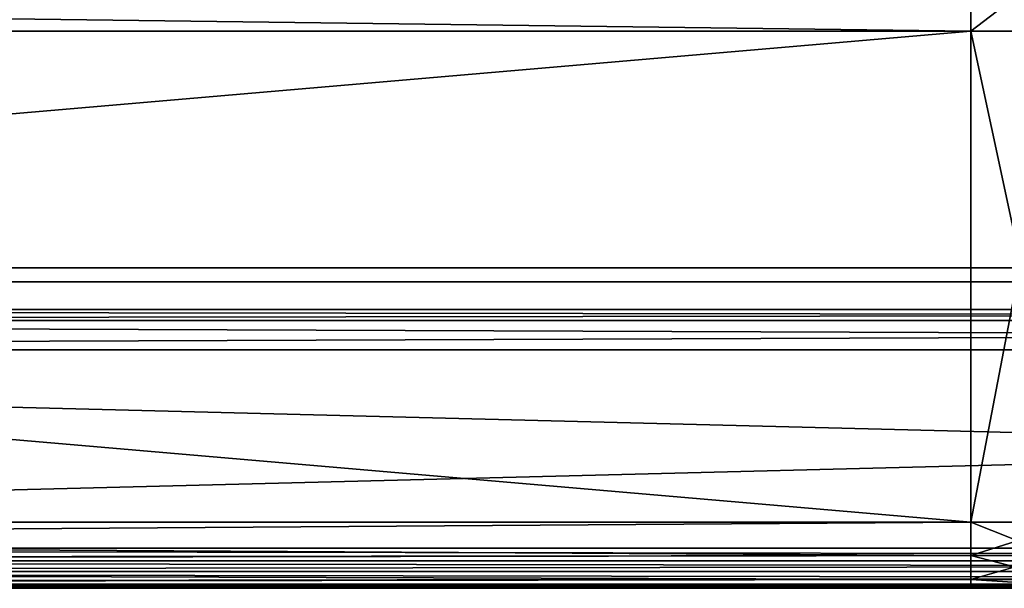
# Model space of a CAD drawing. Header units: millimetres. Extents: x -96 to 96, y -34 to 18.
# Tile 89 of 192: x -11.7 to -4.63, y -32 to -27.92. Entities that reach past the tile are written whole.
import ezdxf

# ---------------------------------------------------------------- set-up
doc = ezdxf.new("R2010")
doc.units = ezdxf.units.MM
doc.header["$LTSCALE"] = 65.185185
for name, color, linetype in [('102', 7, 'CONTINUOUS'), ('104', 7, 'CONTINUOUS'), ('105', 7, 'CONTINUOUS'), ('132', 7, 'CONTINUOUS'), ('133', 7, 'CONTINUOUS'), ('146', 7, 'CONTINUOUS'), ('148', 7, 'CONTINUOUS'), ('149', 7, 'CONTINUOUS'), ('178', 7, 'CONTINUOUS'), ('179', 7, 'CONTINUOUS'), ('183', 7, 'CONTINUOUS'), ('196', 7, 'CONTINUOUS'), ('212', 7, 'CONTINUOUS'), ('228', 7, 'CONTINUOUS'), ('244', 7, 'CONTINUOUS'), ('260', 7, 'CONTINUOUS'), ('273', 7, 'CONTINUOUS'), ('289', 7, 'CONTINUOUS'), ('563', 7, 'CONTINUOUS'), ('86', 7, 'CONTINUOUS'), ('87', 7, 'CONTINUOUS'), ('89', 7, 'CONTINUOUS')]:
    doc.layers.add(name, color=color, linetype=linetype)

msp = doc.modelspace()

# ---------------------------------------------------------------- linework, layer by layer
at = {"layer": '102', "color": 7, "linetype": 'Continuous'}
for points in [[(-45.75, -31.5262, -23.2618), (-45.75, -28, -23.4466), (-4.873, -28, -23.4466), (-45.75, -31.5262, -23.2618)], [(-4.873, -31.5262, -23.2618), (-45.75, -31.5262, -23.2618), (-4.873, -28, -23.4466), (-4.873, -31.5262, -23.2618)]]:
    msp.add_3dface(points, dxfattribs=at)
at = {"layer": '104', "color": 7, "linetype": 'Continuous'}
for points in [[(-4.873, -28, -23.4466), (-4.1866, -27.4738, -23.5819), (-4.199, -28, -23.6065), (-4.873, -28, -23.4466)], [(-4.1866, -27.4738, -23.5819), (-4.873, -28, -23.4466), (-4.873, -27.4738, -23.419), (-4.1866, -27.4738, -23.5819)]]:
    msp.add_3dface(points, dxfattribs=at)
at = {"layer": '105', "color": 7, "linetype": 'Continuous'}
for points in [[(-4.873, -31.5262, -23.2618), (-4.873, -28, -23.4466), (-4.199, -28, -23.6065), (-4.873, -31.5262, -23.2618)], [(-4.873, -31.5262, -23.2618), (-4.199, -28, -23.6065), (-4.1159, -31.5262, -23.4414), (-4.873, -31.5262, -23.2618)]]:
    msp.add_3dface(points, dxfattribs=at)
at = {"layer": '132', "color": 7, "linetype": 'Continuous'}
for points in [[(-4.1866, -27.4738, 23.5819), (-4.873, -27.4738, 23.419), (-4.199, -28, 23.6065), (-4.1866, -27.4738, 23.5819)], [(-4.199, -28, 23.6065), (-4.873, -27.4738, 23.419), (-4.873, -28, 23.4466), (-4.199, -28, 23.6065)]]:
    msp.add_3dface(points, dxfattribs=at)
at = {"layer": '133', "color": 7, "linetype": 'Continuous'}
for points in [[(-4.1159, -31.5262, 23.4414), (-4.873, -28, 23.4466), (-4.873, -31.5262, 23.2618), (-4.1159, -31.5262, 23.4414)], [(-4.199, -28, 23.6065), (-4.873, -28, 23.4466), (-4.1159, -31.5262, 23.4414), (-4.199, -28, 23.6065)]]:
    msp.add_3dface(points, dxfattribs=at)
at = {"layer": '146', "color": 7, "linetype": 'Continuous'}
for points in [[(-4.873, -31.5262, 23.2618), (-4.873, -28, 23.4466), (-45.75, -28, 23.4466), (-4.873, -31.5262, 23.2618)], [(-4.873, -31.5262, 23.2618), (-45.75, -28, 23.4466), (-45.75, -31.5262, 23.2618), (-4.873, -31.5262, 23.2618)]]:
    msp.add_3dface(points, dxfattribs=at)
at = {"layer": '148', "color": 7, "linetype": 'Continuous'}
for points in [[(-4.873, -28, 23.4466), (-4.873, -27.4738, 23.419), (-45.75, -27.4738, 23.419), (-4.873, -28, 23.4466)], [(-45.75, -28, 23.4466), (-4.873, -28, 23.4466), (-45.75, -27.4738, 23.419), (-45.75, -28, 23.4466)]]:
    msp.add_3dface(points, dxfattribs=at)
at = {"layer": '149', "color": 7, "linetype": 'Continuous'}
for points in [[(-4.873, -27.4738, -23.419), (-45.75, -28, -23.4466), (-45.75, -27.4738, -23.419), (-4.873, -27.4738, -23.419)], [(-4.873, -28, -23.4466), (-45.75, -28, -23.4466), (-4.873, -27.4738, -23.419), (-4.873, -28, -23.4466)]]:
    msp.add_3dface(points, dxfattribs=at)
at = {"layer": '178', "color": 7, "linetype": 'Continuous'}
for points in [[(-45.75, -31.5262, -23.2618), (-4.873, -31.5262, -23.2618), (-4.873, -31.7647, -23.1866), (-45.75, -31.5262, -23.2618)], [(-45.75, -31.8106, -23.1543), (-45.75, -31.5262, -23.2618), (-4.873, -31.7647, -23.1866), (-45.75, -31.8106, -23.1543)], [(-4.873, -31.9373, -23.0049), (-45.75, -31.8106, -23.1543), (-4.873, -31.7647, -23.1866), (-4.873, -31.9373, -23.0049)], [(-45.75, -31.9802, -22.9019), (-45.75, -31.8106, -23.1543), (-4.873, -31.9373, -23.0049), (-45.75, -31.9802, -22.9019)], [(-4.873, -32, -22.7624), (-45.75, -31.9802, -22.9019), (-4.873, -31.9373, -23.0049), (-4.873, -32, -22.7624)], [(-4.873, -32, -22.7624), (-45.25, -32, -22.7624), (-45.75, -31.9802, -22.9019), (-4.873, -32, -22.7624)]]:
    msp.add_3dface(points, dxfattribs=at)
at = {"layer": '179', "color": 7, "linetype": 'Continuous'}
for points in [[(-4.873, -31.5262, -23.2618), (-4.1159, -31.5262, -23.4414), (-4.873, -31.7647, -23.1866), (-4.873, -31.5262, -23.2618)], [(-4.873, -31.7647, -23.1866), (-4.1159, -31.5262, -23.4414), (-4.2703, -31.7648, -23.293), (-4.873, -31.7647, -23.1866)], [(-4.873, -31.9373, -23.0049), (-4.873, -31.7647, -23.1866), (-4.2703, -31.7648, -23.293), (-4.873, -31.9373, -23.0049)], [(-4.208, -31.9373, -23.1222), (-4.873, -31.9373, -23.0049), (-4.2703, -31.7648, -23.293), (-4.208, -31.9373, -23.1222)], [(-3.8916, -32, -22.9953), (-4.873, -32, -22.7624), (-4.208, -31.9373, -23.1222), (-3.8916, -32, -22.9953)], [(-4.873, -32, -22.7624), (-4.873, -31.9373, -23.0049), (-4.208, -31.9373, -23.1222), (-4.873, -32, -22.7624)]]:
    msp.add_3dface(points, dxfattribs=at)
at = {"layer": '183', "color": 7, "linetype": 'Continuous'}
for points in [[(-4.873, -31.5262, 23.2618), (-45.75, -31.5262, 23.2618), (-45.75, -31.8106, 23.1543), (-4.873, -31.5262, 23.2618)], [(-4.873, -31.5262, 23.2618), (-45.75, -31.8106, 23.1543), (-4.873, -31.7647, 23.1866), (-4.873, -31.5262, 23.2618)], [(-4.873, -31.7647, 23.1866), (-45.75, -31.8106, 23.1543), (-4.873, -31.9373, 23.0049), (-4.873, -31.7647, 23.1866)], [(-45.75, -31.8106, 23.1543), (-45.75, -31.9802, 22.9019), (-4.873, -31.9373, 23.0049), (-45.75, -31.8106, 23.1543)], [(-45.75, -31.9802, 22.9019), (-45.25, -32, 22.7624), (-4.873, -31.9373, 23.0049), (-45.75, -31.9802, 22.9019)], [(-45.25, -32, 22.7624), (-4.873, -32, 22.7624), (-4.873, -31.9373, 23.0049), (-45.25, -32, 22.7624)]]:
    msp.add_3dface(points, dxfattribs=at)
at = {"layer": '196', "color": 7, "linetype": 'Continuous'}
for points in [[(-4.873, -31.5262, 23.2618), (-4.873, -31.7647, 23.1866), (-4.2703, -31.7647, 23.293), (-4.873, -31.5262, 23.2618)], [(-4.1159, -31.5262, 23.4414), (-4.873, -31.5262, 23.2618), (-4.2703, -31.7647, 23.293), (-4.1159, -31.5262, 23.4414)], [(-4.873, -31.7647, 23.1866), (-4.873, -31.9373, 23.0049), (-4.208, -31.9373, 23.1223), (-4.873, -31.7647, 23.1866)], [(-4.873, -31.7647, 23.1866), (-4.208, -31.9373, 23.1223), (-4.2703, -31.7647, 23.293), (-4.873, -31.7647, 23.1866)], [(-4.873, -31.9373, 23.0049), (-3.8916, -32, 22.9953), (-4.208, -31.9373, 23.1223), (-4.873, -31.9373, 23.0049)], [(-4.873, -32, 22.7624), (-3.8916, -32, 22.9953), (-4.873, -31.9373, 23.0049), (-4.873, -32, 22.7624)]]:
    msp.add_3dface(points, dxfattribs=at)
at = {"layer": '212', "color": 7, "linetype": 'Continuous'}
for points in [[(-28.0805, -30.2887, 19.5437), (28.0805, -30.2887, 19.5437), (-28.3313, -31.7113, 20.2071), (-28.0805, -30.2887, 19.5437)], [(28.0805, -30.2887, 19.5437), (28.3313, -31.7113, 20.2071), (-28.3313, -31.7113, 20.2071), (28.0805, -30.2887, 19.5437)]]:
    msp.add_3dface(points, dxfattribs=at)
at = {"layer": '228', "color": 7, "linetype": 'Continuous'}
for points in [[(-28.3313, -31.7113, -20.2071), (28.3313, -31.7113, -20.2071), (-28.0805, -30.2887, -19.5437), (-28.3313, -31.7113, -20.2071)], [(28.3313, -31.7113, -20.2071), (28.0805, -30.2887, -19.5437), (-28.0805, -30.2887, -19.5437), (28.3313, -31.7113, -20.2071)]]:
    msp.add_3dface(points, dxfattribs=at)
at = {"layer": '244', "color": 7, "linetype": 'Continuous'}
for points in [[(-28.3313, -31.7113, 20.2071), (28.3635, -31.8026, 20.2622), (-28.3635, -31.8026, 20.2622), (-28.3313, -31.7113, 20.2071)], [(-28.3313, -31.7113, 20.2071), (28.3313, -31.7113, 20.2071), (28.3635, -31.8026, 20.2622), (-28.3313, -31.7113, 20.2071)], [(-28.3635, -31.8026, 20.2622), (28.3909, -31.8802, 20.3356), (-28.3909, -31.8802, 20.3356), (-28.3635, -31.8026, 20.2622)], [(28.3635, -31.8026, 20.2622), (28.3909, -31.8802, 20.3356), (-28.3635, -31.8026, 20.2622), (28.3635, -31.8026, 20.2622)], [(-28.3909, -31.8802, 20.3356), (28.4336, -31.9692, 20.4875), (-28.4336, -31.9692, 20.4875), (-28.3909, -31.8802, 20.3356)], [(28.3909, -31.8802, 20.3356), (28.4336, -31.9692, 20.4875), (-28.3909, -31.8802, 20.3356), (28.3909, -31.8802, 20.3356)], [(-28.435, -31.9715, 20.4938), (28.4539, -32, 20.6569), (-28.4539, -32, 20.6569), (-28.435, -31.9715, 20.4938)], [(-28.4539, -32, 20.6586), (-28.4539, -32, 20.6569), (28.4539, -32, 20.6586), (-28.4539, -32, 20.6586)], [(-28.4539, -32, 20.6569), (28.4539, -32, 20.6569), (28.4539, -32, 20.6586), (-28.4539, -32, 20.6569)], [(28.4539, -32, 20.6603), (-28.4539, -32, 20.6603), (-28.4539, -32, 20.6586), (28.4539, -32, 20.6603)], [(28.4539, -32, 20.6603), (-28.4539, -32, 20.6586), (28.4539, -32, 20.6586), (28.4539, -32, 20.6603)], [(-28.4336, -31.9692, 20.4875), (28.435, -31.9715, 20.4938), (-28.435, -31.9715, 20.4938), (-28.4336, -31.9692, 20.4875)], [(28.435, -31.9715, 20.4938), (28.4539, -32, 20.6569), (-28.435, -31.9715, 20.4938), (28.435, -31.9715, 20.4938)], [(28.4336, -31.9692, 20.4875), (28.435, -31.9715, 20.4938), (-28.4336, -31.9692, 20.4875), (28.4336, -31.9692, 20.4875)]]:
    msp.add_3dface(points, dxfattribs=at)
at = {"layer": '260', "color": 7, "linetype": 'Continuous'}
for points in [[(28.3635, -31.8026, -20.2622), (28.3313, -31.7113, -20.2071), (-28.3635, -31.8026, -20.2622), (28.3635, -31.8026, -20.2622)], [(28.3313, -31.7113, -20.2071), (-28.3313, -31.7113, -20.2071), (-28.3635, -31.8026, -20.2622), (28.3313, -31.7113, -20.2071)], [(-28.3909, -31.8802, -20.3356), (28.3635, -31.8026, -20.2622), (-28.3635, -31.8026, -20.2622), (-28.3909, -31.8802, -20.3356)], [(28.3909, -31.8802, -20.3356), (28.3635, -31.8026, -20.2622), (-28.3909, -31.8802, -20.3356), (28.3909, -31.8802, -20.3356)], [(28.4336, -31.9692, -20.4875), (28.3909, -31.8802, -20.3356), (-28.4336, -31.9692, -20.4875), (28.4336, -31.9692, -20.4875)], [(-28.4336, -31.9692, -20.4875), (28.3909, -31.8802, -20.3356), (-28.3909, -31.8802, -20.3356), (-28.4336, -31.9692, -20.4875)], [(28.4539, -32, -20.6569), (28.435, -31.9715, -20.4938), (-28.4539, -32, -20.6569), (28.4539, -32, -20.6569)], [(-28.4539, -32, -20.6569), (28.435, -31.9715, -20.4938), (-28.435, -31.9715, -20.4938), (-28.4539, -32, -20.6569)], [(-28.4539, -32, -20.6603), (28.4539, -32, -20.6603), (28.4539, -32, -20.6586), (-28.4539, -32, -20.6603)], [(-28.4539, -32, -20.6586), (28.4539, -32, -20.6569), (-28.4539, -32, -20.6569), (-28.4539, -32, -20.6586)], [(28.4539, -32, -20.6586), (28.4539, -32, -20.6569), (-28.4539, -32, -20.6586), (28.4539, -32, -20.6586)], [(-28.4539, -32, -20.6603), (28.4539, -32, -20.6586), (-28.4539, -32, -20.6586), (-28.4539, -32, -20.6603)], [(28.435, -31.9715, -20.4938), (28.4336, -31.9692, -20.4875), (-28.435, -31.9715, -20.4938), (28.435, -31.9715, -20.4938)], [(-28.435, -31.9715, -20.4938), (28.4336, -31.9692, -20.4875), (-28.4336, -31.9692, -20.4875), (-28.435, -31.9715, -20.4938)]]:
    msp.add_3dface(points, dxfattribs=at)
at = {"layer": '273', "color": 7, "linetype": 'Continuous'}
for points in [[(-28.0805, -30, 19.0906), (28.0805, -30, 19.0906), (28.0805, -30.0783, 19.3592), (-28.0805, -30, 19.0906)], [(-28.0805, -30, 19.0906), (28.0805, -30.0783, 19.3592), (-28.0805, -30.0783, 19.3592), (-28.0805, -30, 19.0906)], [(28.0805, -30.0783, 19.3592), (28.0805, -30.2887, 19.5437), (-28.0805, -30.0783, 19.3592), (28.0805, -30.0783, 19.3592)], [(28.0805, -30.2887, 19.5437), (-28.0805, -30.2887, 19.5437), (-28.0805, -30.0783, 19.3592), (28.0805, -30.2887, 19.5437)]]:
    msp.add_3dface(points, dxfattribs=at)
at = {"layer": '289', "color": 7, "linetype": 'Continuous'}
for points in [[(28.0805, -30, -19.0906), (-28.0805, -30, -19.0906), (-28.0805, -30.0783, -19.3592), (28.0805, -30, -19.0906)], [(28.0805, -30.0783, -19.3592), (28.0805, -30, -19.0906), (-28.0805, -30.0783, -19.3592), (28.0805, -30.0783, -19.3592)], [(-28.0805, -30.2887, -19.5437), (28.0805, -30.2887, -19.5437), (28.0805, -30.0783, -19.3592), (-28.0805, -30.2887, -19.5437)], [(-28.0805, -30.2887, -19.5437), (28.0805, -30.0783, -19.3592), (-28.0805, -30.0783, -19.3592), (-28.0805, -30.2887, -19.5437)]]:
    msp.add_3dface(points, dxfattribs=at)
at = {"layer": '563', "color": 3, "linetype": 'Continuous'}
for points in [[(5.0961, -29.8, 12.0943), (-21, -29.8, 13), (4.9279, -29.8, 11.9859), (5.0961, -29.8, 12.0943)], [(6.7609, -29.8, 12.0407), (-21, -29.8, 13), (5.0961, -29.8, 12.0943), (6.7609, -29.8, 12.0407)], [(8.3318, -29.8, 12.0943), (-21, -29.8, 13), (6.7609, -29.8, 12.0407), (8.3318, -29.8, 12.0943)], [(-11.5885, -29.8, 10.75), (-21, -29.8, 13), (-11.8802, -29.8, 10.75), (-11.5885, -29.8, 10.75)], [(-21, -29.8, 13), (-6.4115, -29.8, 10.75), (4.9279, -29.8, 11.9859), (-21, -29.8, 13)], [(-6.8854, -29.8, 10.7128), (-21, -29.8, 13), (-7.0312, -29.8, 10.6383), (-6.8854, -29.8, 10.7128)], [(-21, -29.8, 13), (-6.7031, -29.8, 10.75), (-6.4115, -29.8, 10.75), (-21, -29.8, 13)], [(-6.7031, -29.8, 10.75), (-21, -29.8, 13), (-6.8854, -29.8, 10.7128), (-6.7031, -29.8, 10.75)], [(-21, -29.8, 13), (-8.1615, -29.8, 10.75), (-7.0312, -29.8, 10.6383), (-21, -29.8, 13)], [(-8.1615, -29.8, 10.75), (-21, -29.8, 13), (-9.0365, -29.8, 10.75), (-8.1615, -29.8, 10.75)], [(-21, -29.8, 13), (-9.8385, -29.8, 10.75), (-9.0365, -29.8, 10.75), (-21, -29.8, 13)], [(-9.8385, -29.8, 10.75), (-21, -29.8, 13), (-10.7135, -29.8, 10.75), (-9.8385, -29.8, 10.75)], [(-21, -29.8, 13), (-11.5885, -29.8, 10.75), (-10.7135, -29.8, 10.75), (-21, -29.8, 13)], [(-21, -29.8, -13), (21, -29.8, -13), (-19.5, -29.8, -11.9), (-21, -29.8, -13)], [(21, -29.8, 13), (-21, -29.8, 13), (8.3318, -29.8, 12.0943), (21, -29.8, 13)], [(-19.5, -29.8, -11.9), (21, -29.8, -13), (-13.5, -29.8, -11.9), (-19.5, -29.8, -11.9)], [(-13.5, -29.8, -5.9), (-10.0724, -29.8, -8.6451), (-11, -29.8, -5.9), (-13.5, -29.8, -5.9)], [(-10.0724, -29.8, -8.6451), (-13.5, -29.8, -5.9), (-8.5, -29.8, -11.9), (-10.0724, -29.8, -8.6451)], [(-13.5, -29.8, -5.9), (-13.5, -29.8, -11.9), (-8.5, -29.8, -11.9), (-13.5, -29.8, -5.9)], [(-13.5, -29.8, -11.9), (21, -29.8, -13), (-8.5, -29.8, -11.9), (-13.5, -29.8, -11.9)], [(-12.6875, -29.8, 5.5128), (-13.5, -29.8, -5.9), (-11, -29.8, -5.9), (-12.6875, -29.8, 5.5128)], [(-11.8125, -29.8, 4.3), (-12.6875, -29.8, 5.5128), (-11, -29.8, -5.9), (-11.8125, -29.8, 4.3)], [(-12.5, -29.8, 5.8319), (-11.4375, -29.8, 4.3), (-11.4375, -29.8, 7.3), (-12.5, -29.8, 5.8319)], [(-11.4375, -29.8, 7.3), (-12.099, -29.8, 9.4468), (-11.8125, -29.8, 7.3), (-11.4375, -29.8, 7.3)], [(-11.3698, -29.8, 9.4468), (-12.099, -29.8, 9.4468), (-11.4375, -29.8, 7.3), (-11.3698, -29.8, 9.4468)], [(-11.4062, -29.8, 9.5957), (-11.7344, -29.8, 10.6011), (-12.0625, -29.8, 9.5957), (-11.4062, -29.8, 9.5957)], [(-11.4375, -29.8, 4.3), (-11.8125, -29.8, 4.3), (-11, -29.8, -5.9), (-11.4375, -29.8, 4.3)], [(-10.7135, -29.8, 10.75), (-11.5885, -29.8, 10.75), (-10.7135, -29.8, 9), (-10.7135, -29.8, 10.75)], [(-11.5885, -29.8, 10.75), (-11.0052, -29.8, 9), (-10.7135, -29.8, 9), (-11.5885, -29.8, 10.75)], [(-11.4375, -29.8, 7.3), (-11.4375, -29.8, 4.3), (-11, -29.8, -5.9), (-11.4375, -29.8, 7.3)], [(-11.3698, -29.8, 9.4468), (-11.4375, -29.8, 7.3), (-11, -29.8, -5.9), (-11.3698, -29.8, 9.4468)], [(-11.224, -29.8, 9), (-11.3698, -29.8, 9.4468), (-11, -29.8, -5.9), (-11.224, -29.8, 9)], [(-11.1, -29.8, 1.4298), (-11.224, -29.8, 9), (-11, -29.8, -5.9), (-11.1, -29.8, 1.4298)], [(-11.1, -29.8, 1.7872), (-11.224, -29.8, 9), (-11.1, -29.8, 1.4298), (-11.1, -29.8, 1.7872)], [(-11.0052, -29.8, 9), (-11.224, -29.8, 9), (-11.1, -29.8, 1.7872), (-11.0052, -29.8, 9)], [(-10.8375, -29.8), (-11.1, -29.8, 1.4298), (-11, -29.8, -5.9), (-10.8375, -29.8)], [(-10.8375, -29.8, 1.7426), (-11.1, -29.8, 1.4298), (-10.8375, -29.8), (-10.8375, -29.8, 1.7426)], [(-10.8375, -29.8, 2.1), (-10.9375, -29.8, 4.3), (-11.1, -29.8, 1.7872), (-10.8375, -29.8, 2.1)], [(-10.9375, -29.8, 4.3), (-11.0052, -29.8, 9), (-11.1, -29.8, 1.7872), (-10.9375, -29.8, 4.3)], [(-10.9375, -29.8, 7.3), (-11.0052, -29.8, 9), (-10.9375, -29.8, 4.3), (-10.9375, -29.8, 7.3)], [(-10.7135, -29.8, 9), (-11.0052, -29.8, 9), (-10.9375, -29.8, 7.3), (-10.7135, -29.8, 9)], [(-6, -29.8, -5.9), (-9.2187, -29.8, -4.3), (-11, -29.8, -5.9), (-6, -29.8, -5.9)], [(-9.2187, -29.8, -4.3), (-10.8375, -29.8), (-11, -29.8, -5.9), (-9.2187, -29.8, -4.3)], [(-11, -29.8, -5.9), (-10.0724, -29.8, -8.6451), (-10.0724, -29.8, -8.1263), (-11, -29.8, -5.9)], [(-10.575, -29.8, 2.1), (-10.9375, -29.8, 4.3), (-10.8375, -29.8, 2.1), (-10.575, -29.8, 2.1)], [(-10.5625, -29.8, 4.3), (-10.9375, -29.8, 4.3), (-10.575, -29.8, 2.1), (-10.5625, -29.8, 4.3)], [(-9.875, -29.8, 5.8319), (-10.9375, -29.8, 7.3), (-10.9375, -29.8, 4.3), (-9.875, -29.8, 5.8319)], [(-10.5625, -29.8, 7.3), (-10.7135, -29.8, 9), (-10.9375, -29.8, 7.3), (-10.5625, -29.8, 7.3)], [(-10.575, -29.8), (-10.8375, -29.8), (-9.2187, -29.8, -4.3), (-10.575, -29.8)], [(-10.4948, -29.8, 9), (-10.7135, -29.8, 9), (-10.5625, -29.8, 7.3), (-10.4948, -29.8, 9)], [(-10.0724, -29.8, -7.6063), (-10.0724, -29.8, -6.8211), (-10.7, -29.8, -6.1), (-10.0724, -29.8, -7.6063)], [(-10.0724, -29.8, -6.8211), (-8.7044, -29.8, -6.8211), (-10.7, -29.8, -6.1), (-10.0724, -29.8, -6.8211)], [(-10.7, -29.8, -6.1), (-8.7044, -29.8, -6.8211), (-6.3, -29.8, -6.1), (-10.7, -29.8, -6.1)], [(-10.225, -29.8), (-10.575, -29.8), (-9.2187, -29.8, -4.3), (-10.225, -29.8)], [(-10.575, -29.8, 2.1), (-10.575, -29.8), (-10.225, -29.8), (-10.575, -29.8, 2.1)], [(-10.5625, -29.8, 4.3), (-10.575, -29.8, 2.1), (-10.225, -29.8), (-10.5625, -29.8, 4.3)], [(-9.6875, -29.8, 5.5128), (-10.5625, -29.8, 4.3), (-9.9625, -29.8, 1.4298), (-9.6875, -29.8, 5.5128)], [(-9.9625, -29.8, 1.4298), (-10.5625, -29.8, 4.3), (-10.225, -29.8, 1.4298), (-9.9625, -29.8, 1.4298)], [(-10.225, -29.8, 1.4298), (-10.5625, -29.8, 4.3), (-10.225, -29.8), (-10.225, -29.8, 1.4298)], [(-9.6875, -29.8, 6.0872), (-10.4948, -29.8, 9), (-10.5625, -29.8, 7.3), (-9.6875, -29.8, 6.0872)], [(-10.4948, -29.8, 9.7819), (-10.4948, -29.8, 9), (-9.6875, -29.8, 6.0872), (-10.4948, -29.8, 9.7819)], [(-9.875, -29.8, 9.7819), (-10.4948, -29.8, 9.7819), (-9.6875, -29.8, 6.0872), (-9.875, -29.8, 9.7819)], [(-10.4948, -29.8, 10.0053), (-9.8021, -29.8, 10.0053), (-10.4948, -29.8, 10.5638), (-10.4948, -29.8, 10.0053)], [(-10.4948, -29.8, 10.5638), (-9.8021, -29.8, 10.0053), (-9.8021, -29.8, 10.5638), (-10.4948, -29.8, 10.5638)], [(-9.9625, -29.8), (-10.225, -29.8), (-9.2187, -29.8, -4.3), (-9.9625, -29.8)], [(-9.6125, -29.8, 0.7149), (-10.225, -29.8, 1.4298), (-10.225, -29.8), (-9.6125, -29.8, 0.7149)], [(-9.8562, -29.8, -8.6451), (-10.0724, -29.8, -8.6451), (-8.5, -29.8, -11.9), (-9.8562, -29.8, -8.6451)], [(-9.4812, -29.8, 0.5809), (-9.9625, -29.8), (-9.2187, -29.8, -4.3), (-9.4812, -29.8, 0.5809)], [(-9.6875, -29.8, 5.5128), (-9.9625, -29.8, 1.4298), (-9.4812, -29.8, 0.8489), (-9.6875, -29.8, 5.5128)], [(-9.5833, -29.8, 9), (-9.875, -29.8, 9.7819), (-9.6875, -29.8, 6.0872), (-9.5833, -29.8, 9)], [(-9.8444, -29.8, -7.0539), (-8.8564, -29.8, -7.5584), (-8.7044, -29.8, -7.0539), (-9.8444, -29.8, -7.0539)], [(-9.8444, -29.8, -7.7913), (-9.8444, -29.8, -8.1535), (-8.5, -29.8, -11.38), (-9.8444, -29.8, -7.7913)], [(-8.8564, -29.8, -7.7913), (-9.8444, -29.8, -7.7913), (-8.5, -29.8, -11.38), (-8.8564, -29.8, -7.7913)], [(-9.8444, -29.8, -7.5584), (-8.8564, -29.8, -7.5584), (-9.8444, -29.8, -7.0539), (-9.8444, -29.8, -7.5584)], [(-9.8385, -29.8, 10.75), (-9.6562, -29.8, 10.7128), (-9.0365, -29.8, 10.75), (-9.8385, -29.8, 10.75)], [(-9.8021, -29.8, 10.5638), (-9.8021, -29.8, 10.0053), (-9.6927, -29.8, 10.0426), (-9.8021, -29.8, 10.5638)], [(-9.6927, -29.8, 10.5266), (-9.8021, -29.8, 10.5638), (-9.6927, -29.8, 10.0426), (-9.6927, -29.8, 10.5266)], [(-9.6198, -29.8, 10.4521), (-9.6927, -29.8, 10.5266), (-9.6198, -29.8, 10.117), (-9.6198, -29.8, 10.4521)], [(-9.6198, -29.8, 10.117), (-9.6927, -29.8, 10.5266), (-9.6927, -29.8, 10.0426), (-9.6198, -29.8, 10.117)], [(-9, -29.8, 1.4298), (-9.6875, -29.8, 5.5128), (-9.4812, -29.8, 0.8489), (-9, -29.8, 1.4298)], [(-8.8125, -29.8, 4.3), (-9.6875, -29.8, 5.5128), (-9, -29.8, 1.4298), (-8.8125, -29.8, 4.3)], [(-8.8125, -29.8, 7.3), (-9.5833, -29.8, 9), (-9.6875, -29.8, 6.0872), (-8.8125, -29.8, 7.3)], [(-9.6562, -29.8, 9.8564), (-9.3281, -29.8, 9), (-9.5104, -29.8, 9.9309), (-9.6562, -29.8, 9.8564)], [(-9.6562, -29.8, 10.7128), (-9.5104, -29.8, 10.6011), (-9.0365, -29.8, 10.75), (-9.6562, -29.8, 10.7128)], [(-9.5833, -29.8, 10.3404), (-9.6198, -29.8, 10.4521), (-9.5833, -29.8, 10.2287), (-9.5833, -29.8, 10.3404)], [(-9.5833, -29.8, 10.2287), (-9.6198, -29.8, 10.4521), (-9.6198, -29.8, 10.117), (-9.5833, -29.8, 10.2287)], [(-9.3281, -29.8, 9), (-9.5833, -29.8, 9), (-8.8125, -29.8, 7.3), (-9.3281, -29.8, 9)], [(-9.5104, -29.8, 10.6011), (-9.401, -29.8, 10.4521), (-9.0365, -29.8, 10.75), (-9.5104, -29.8, 10.6011)], [(-9.5104, -29.8, 9.9309), (-9.3281, -29.8, 9), (-9.401, -29.8, 10.0798), (-9.5104, -29.8, 9.9309)], [(-9.5, -29.8, 5.8319), (-8.4375, -29.8, 4.3), (-8.4375, -29.8, 7.3), (-9.5, -29.8, 5.8319)], [(-9.2187, -29.8, -2.2), (-9.4812, -29.8, 0.5809), (-9.2187, -29.8, -4.3), (-9.2187, -29.8, -2.2)], [(-9, -29.8), (-9.4812, -29.8, 0.5809), (-9.2187, -29.8, -2.2), (-9, -29.8)], [(-9.401, -29.8, 10.4521), (-9.3646, -29.8, 10.3404), (-9.0365, -29.8, 10.75), (-9.401, -29.8, 10.4521)], [(-9.401, -29.8, 10.0798), (-9.3281, -29.8, 9), (-9.3646, -29.8, 10.1915), (-9.401, -29.8, 10.0798)], [(-9.0365, -29.8, 10.75), (-9.3646, -29.8, 10.3404), (-9.0365, -29.8, 9), (-9.0365, -29.8, 10.75)], [(-9.3646, -29.8, 10.3404), (-9.3281, -29.8, 9), (-9.0365, -29.8, 9), (-9.3646, -29.8, 10.3404)], [(-9.3646, -29.8, 10.1915), (-9.3281, -29.8, 9), (-9.3646, -29.8, 10.3404), (-9.3646, -29.8, 10.1915)], [(-9.35, -29.8, 0.7149), (-8.7375, -29.8), (-8.7375, -29.8, 1.4298), (-9.35, -29.8, 0.7149)], [(-9.0365, -29.8, 9), (-9.3281, -29.8, 9), (-8.8125, -29.8, 7.3), (-9.0365, -29.8, 9)], [(-8.9562, -29.8, -4.3), (-9.2187, -29.8, -4.3), (-6, -29.8, -5.9), (-8.9562, -29.8, -4.3)], [(-8.9562, -29.8, -2.2), (-9, -29.8), (-9.2187, -29.8, -2.2), (-8.9562, -29.8, -2.2)], [(-8.1615, -29.8, 9), (-9.0365, -29.8, 9), (-8.4375, -29.8, 7.3), (-8.1615, -29.8, 9)], [(-8.4375, -29.8, 7.3), (-9.0365, -29.8, 9), (-8.8125, -29.8, 7.3), (-8.4375, -29.8, 7.3)], [(-8.7375, -29.8), (-9, -29.8), (-8.9562, -29.8, -2.2), (-8.7375, -29.8)], [(-8.7375, -29.8, 1.4298), (-8.8125, -29.8, 4.3), (-9, -29.8, 1.4298), (-8.7375, -29.8, 1.4298)], [(-8.6062, -29.8, -4.3), (-8.9562, -29.8, -4.3), (-6, -29.8, -5.9), (-8.6062, -29.8, -4.3)], [(-8.9562, -29.8, -2.2), (-8.9562, -29.8, -4.3), (-8.6062, -29.8, -4.3), (-8.9562, -29.8, -2.2)], [(-8.7375, -29.8), (-8.9562, -29.8, -2.2), (-8.6062, -29.8, -4.3), (-8.7375, -29.8)], [(-8.7044, -29.8, -7.0539), (-8.8564, -29.8, -7.5584), (-8.5, -29.8, -11.38), (-8.7044, -29.8, -7.0539)], [(-8.8564, -29.8, -7.5584), (-8.8564, -29.8, -7.7913), (-8.5, -29.8, -11.38), (-8.8564, -29.8, -7.5584)], [(-8.1615, -29.8, 10.5266), (-8.8177, -29.8, 10.5266), (-8.1615, -29.8, 9.2234), (-8.1615, -29.8, 10.5266)], [(-8.1615, -29.8, 9.2234), (-8.8177, -29.8, 10.5266), (-8.8177, -29.8, 9.2234), (-8.1615, -29.8, 9.2234)], [(-8.4375, -29.8, 4.3), (-8.8125, -29.8, 4.3), (-8.6062, -29.8, -2.2), (-8.4375, -29.8, 4.3)], [(-8.8125, -29.8, 4.3), (-8.7375, -29.8, 1.4298), (-8.6062, -29.8, -2.2), (-8.8125, -29.8, 4.3)], [(-8.6062, -29.8, -2.2), (-8.7375, -29.8, 1.4298), (-8.6062, -29.8, -4.3), (-8.6062, -29.8, -2.2)], [(-8.7375, -29.8, 1.4298), (-8.7375, -29.8), (-8.6062, -29.8, -4.3), (-8.7375, -29.8, 1.4298)], [(-6.3, -29.8, -6.1), (-8.7044, -29.8, -6.8211), (-8.5, -29.8, -11.38), (-6.3, -29.8, -6.1)], [(-8.7044, -29.8, -6.8211), (-8.7044, -29.8, -7.0539), (-8.5, -29.8, -11.38), (-8.7044, -29.8, -6.8211)], [(-7.5563, -29.8, -2.2), (-8.3875, -29.8), (-8.6062, -29.8, -2.2), (-7.5563, -29.8, -2.2)], [(-8.3438, -29.8, -4.3), (-8.6062, -29.8, -4.3), (-6, -29.8, -5.9), (-8.3438, -29.8, -4.3)], [(-8.3875, -29.8), (-8.4375, -29.8, 4.3), (-8.6062, -29.8, -2.2), (-8.3875, -29.8)], [(-8.5, -29.8, -11.9), (21, -29.8, -13), (-6, -29.8, -5.9), (-8.5, -29.8, -11.9)], [(-8.4375, -29.8, 7.3), (-8.4375, -29.8, 4.3), (-8.3875, -29.8), (-8.4375, -29.8, 7.3)], [(-8.3875, -29.8, 2.1), (-8.4375, -29.8, 7.3), (-8.3875, -29.8), (-8.3875, -29.8, 2.1)], [(-8.1615, -29.8, 9), (-8.4375, -29.8, 7.3), (-8.3875, -29.8, 2.1), (-8.1615, -29.8, 9)], [(-8.125, -29.8), (-8.3875, -29.8), (-7.5563, -29.8, -2.2), (-8.125, -29.8)], [(-7.6437, -29.8, 1.0723), (-8.3875, -29.8, 2.1), (-8.3875, -29.8), (-7.6437, -29.8, 1.0723)], [(-8.125, -29.8, 2.1), (-8.1615, -29.8, 9), (-8.3875, -29.8, 2.1), (-8.125, -29.8, 2.1)], [(-7.5563, -29.8, -3.3617), (-8.3438, -29.8, -3.3617), (-6, -29.8, -5.9), (-7.5563, -29.8, -3.3617)], [(-8.3438, -29.8, -3.3617), (-8.3438, -29.8, -4.3), (-6, -29.8, -5.9), (-8.3438, -29.8, -3.3617)], [(-8.3438, -29.8, -2.4234), (-7.5125, -29.8, -3.0936), (-7.5125, -29.8, -2.4234), (-8.3438, -29.8, -2.4234)], [(-8.3438, -29.8, -3.0936), (-7.5125, -29.8, -3.0936), (-8.3438, -29.8, -2.4234), (-8.3438, -29.8, -3.0936)], [(-8.1615, -29.8, 10.75), (-7.9792, -29.8, 10.7128), (-7.0312, -29.8, 10.6383), (-8.1615, -29.8, 10.75)], [(-7.9792, -29.8, 9.0372), (-8.1615, -29.8, 9), (-8.125, -29.8, 2.1), (-7.9792, -29.8, 9.0372)], [(-8.0156, -29.8, 9.2606), (-8.1615, -29.8, 10.5266), (-8.1615, -29.8, 9.2234), (-8.0156, -29.8, 9.2606)], [(-8.0156, -29.8, 10.4894), (-8.1615, -29.8, 10.5266), (-8.0156, -29.8, 9.2606), (-8.0156, -29.8, 10.4894)], [(-7.5125, -29.8, 0.8489), (-8.125, -29.8), (-7.5563, -29.8, -2.2), (-7.5125, -29.8, 0.8489)], [(-7.5125, -29.8, 1.2511), (-7.9375, -29.8, 4.3), (-8.125, -29.8, 2.1), (-7.5125, -29.8, 1.2511)], [(-7.9375, -29.8, 4.3), (-7.9792, -29.8, 9.0372), (-8.125, -29.8, 2.1), (-7.9375, -29.8, 4.3)], [(-7.9062, -29.8, 9.3351), (-8.0156, -29.8, 10.4894), (-8.0156, -29.8, 9.2606), (-7.9062, -29.8, 9.3351)], [(-7.9062, -29.8, 10.4149), (-8.0156, -29.8, 10.4894), (-7.9062, -29.8, 9.3351), (-7.9062, -29.8, 10.4149)], [(-7.0312, -29.8, 10.6383), (-7.9792, -29.8, 10.7128), (-7.1771, -29.8, 10.4894), (-7.0312, -29.8, 10.6383)], [(-7.9792, -29.8, 10.7128), (-7.8333, -29.8, 10.6383), (-7.1771, -29.8, 10.4894), (-7.9792, -29.8, 10.7128)], [(-7.8333, -29.8, 9.1117), (-7.9792, -29.8, 9.0372), (-7.9375, -29.8, 7.3), (-7.8333, -29.8, 9.1117)], [(-7.9375, -29.8, 7.3), (-7.9792, -29.8, 9.0372), (-7.9375, -29.8, 4.3), (-7.9375, -29.8, 7.3)], [(-7.5625, -29.8, 4.3), (-7.9375, -29.8, 4.3), (-7.5125, -29.8, 1.2511), (-7.5625, -29.8, 4.3)], [(-6.875, -29.8, 5.8319), (-7.9375, -29.8, 7.3), (-7.9375, -29.8, 4.3), (-6.875, -29.8, 5.8319)], [(-7.5625, -29.8, 7.3), (-7.8333, -29.8, 9.1117), (-7.9375, -29.8, 7.3), (-7.5625, -29.8, 7.3)], [(-7.8333, -29.8, 9.4468), (-7.9062, -29.8, 10.4149), (-7.9062, -29.8, 9.3351), (-7.8333, -29.8, 9.4468)], [(-7.8333, -29.8, 10.3032), (-7.9062, -29.8, 10.4149), (-7.8333, -29.8, 9.4468), (-7.8333, -29.8, 10.3032)], [(-7.25, -29.8, 10.3404), (-7.8333, -29.8, 10.6383), (-7.2865, -29.8, 10.1543), (-7.25, -29.8, 10.3404)], [(-7.1771, -29.8, 10.4894), (-7.8333, -29.8, 10.6383), (-7.25, -29.8, 10.3404), (-7.1771, -29.8, 10.4894)], [(-7.8333, -29.8, 10.6383), (-7.6875, -29.8, 10.4894), (-7.2865, -29.8, 10.1543), (-7.8333, -29.8, 10.6383)], [(-7.6875, -29.8, 9.2606), (-7.8333, -29.8, 9.1117), (-7.5625, -29.8, 7.3), (-7.6875, -29.8, 9.2606)], [(-7.7969, -29.8, 9.5957), (-7.8333, -29.8, 10.3032), (-7.8333, -29.8, 9.4468), (-7.7969, -29.8, 9.5957)], [(-7.7969, -29.8, 10.1543), (-7.8333, -29.8, 10.3032), (-7.7969, -29.8, 9.5957), (-7.7969, -29.8, 10.1543)], [(-7.6875, -29.8, 10.4894), (-7.6146, -29.8, 10.3404), (-7.2865, -29.8, 10.1543), (-7.6875, -29.8, 10.4894)], [(-7.6146, -29.8, 9.4096), (-7.6875, -29.8, 9.2606), (-7.5625, -29.8, 7.3), (-7.6146, -29.8, 9.4096)], [(-7.6146, -29.8, 10.3404), (-7.5781, -29.8, 10.1543), (-7.2865, -29.8, 9.5957), (-7.6146, -29.8, 10.3404)], [(-7.2865, -29.8, 10.1543), (-7.6146, -29.8, 10.3404), (-7.2865, -29.8, 9.5957), (-7.2865, -29.8, 10.1543)], [(-7.5781, -29.8, 9.5957), (-7.6146, -29.8, 9.4096), (-7.5625, -29.8, 7.3), (-7.5781, -29.8, 9.5957)], [(-7.5781, -29.8, 10.1543), (-7.5781, -29.8, 9.5957), (-7.5625, -29.8, 7.3), (-7.5781, -29.8, 10.1543)], [(-7.2865, -29.8, 9.5957), (-7.5781, -29.8, 10.1543), (-7.5625, -29.8, 7.3), (-7.2865, -29.8, 9.5957)], [(-6.9, -29.8, 2.1), (-7.5625, -29.8, 4.3), (-7.5125, -29.8, 1.2511), (-6.9, -29.8, 2.1)], [(-6.6875, -29.8, 5.5128), (-7.5625, -29.8, 4.3), (-6.9, -29.8, 2.1), (-6.6875, -29.8, 5.5128)], [(-6.6875, -29.8, 6.0872), (-7.2865, -29.8, 9.5957), (-7.5625, -29.8, 7.3), (-6.6875, -29.8, 6.0872)], [(-7.3375, -29.8, -2.2447), (-7.5125, -29.8, 0.8489), (-7.5563, -29.8, -2.2), (-7.3375, -29.8, -2.2447)], [(-7.3375, -29.8, -3.317), (-7.5563, -29.8, -3.3617), (-6, -29.8, -5.9), (-7.3375, -29.8, -3.317)], [(-7.1625, -29.8, -2.3787), (-7.5125, -29.8, 0.8489), (-7.3375, -29.8, -2.2447), (-7.1625, -29.8, -2.3787)], [(-7.0312, -29.8, -2.5574), (-7.5125, -29.8, 0.8489), (-7.1625, -29.8, -2.3787), (-7.0312, -29.8, -2.5574)], [(-6.9875, -29.8, -2.6915), (-7.5125, -29.8, 0.8489), (-7.0312, -29.8, -2.5574), (-6.9875, -29.8, -2.6915)], [(-6.9, -29.8), (-7.5125, -29.8, 0.8489), (-6.9875, -29.8, -2.6915), (-6.9, -29.8)], [(-7.3812, -29.8, -2.4681), (-7.5125, -29.8, -2.4234), (-7.3812, -29.8, -3.0489), (-7.3812, -29.8, -2.4681)], [(-7.5125, -29.8, -2.4234), (-7.5125, -29.8, -3.0936), (-7.3812, -29.8, -3.0489), (-7.5125, -29.8, -2.4234)], [(-7.3812, -29.8, 1.0723), (-6.6375, -29.8), (-6.6375, -29.8, 2.1), (-7.3812, -29.8, 1.0723)], [(-7.2938, -29.8, -2.9596), (-7.3812, -29.8, -2.4681), (-7.3812, -29.8, -3.0489), (-7.2938, -29.8, -2.9596)], [(-7.2938, -29.8, -2.5574), (-7.3812, -29.8, -2.4681), (-7.2938, -29.8, -2.9596), (-7.2938, -29.8, -2.5574)], [(-7.1625, -29.8, -3.183), (-7.3375, -29.8, -3.317), (-6, -29.8, -5.9), (-7.1625, -29.8, -3.183)], [(-7.25, -29.8, -2.8255), (-7.2938, -29.8, -2.5574), (-7.2938, -29.8, -2.9596), (-7.25, -29.8, -2.8255)], [(-7.25, -29.8, -2.6915), (-7.2938, -29.8, -2.5574), (-7.25, -29.8, -2.8255), (-7.25, -29.8, -2.6915)], [(-7.25, -29.8, 9.4096), (-7.2865, -29.8, 9.5957), (-6.6875, -29.8, 6.0872), (-7.25, -29.8, 9.4096)], [(-7.1771, -29.8, 9.2606), (-7.25, -29.8, 9.4096), (-6.6875, -29.8, 6.0872), (-7.1771, -29.8, 9.2606)], [(-7.0312, -29.8, 9.1117), (-7.1771, -29.8, 9.2606), (-6.6875, -29.8, 6.0872), (-7.0312, -29.8, 9.1117)], [(-6.6375, -29.8, -4.3), (-7.1625, -29.8, -3.183), (-6, -29.8, -5.9), (-6.6375, -29.8, -4.3)], [(-7.0312, -29.8, -3.0043), (-7.1625, -29.8, -3.183), (-6.6375, -29.8, -4.3), (-7.0312, -29.8, -3.0043)], [(-7.0677, -29.8, 9.5957), (-7.0312, -29.8, 9.4468), (-7.0677, -29.8, 10.1543), (-7.0677, -29.8, 9.5957)], [(-7.0677, -29.8, 10.1543), (-7.0312, -29.8, 9.4468), (-7.0312, -29.8, 10.3032), (-7.0677, -29.8, 10.1543)], [(-6.9875, -29.8, -2.8702), (-7.0312, -29.8, -3.0043), (-6.6375, -29.8, -4.3), (-6.9875, -29.8, -2.8702)], [(-6.8854, -29.8, 9.0372), (-7.0312, -29.8, 9.1117), (-6.6875, -29.8, 6.0872), (-6.8854, -29.8, 9.0372)], [(-7.0312, -29.8, 9.4468), (-6.9583, -29.8, 9.3351), (-7.0312, -29.8, 10.3032), (-7.0312, -29.8, 9.4468)], [(-7.0312, -29.8, 10.3032), (-6.9583, -29.8, 9.3351), (-6.9583, -29.8, 10.4149), (-7.0312, -29.8, 10.3032)], [(-6.9, -29.8), (-6.9875, -29.8, -2.6915), (-6.6375, -29.8, -4.3), (-6.9, -29.8)], [(-6.9875, -29.8, -2.6915), (-6.9875, -29.8, -2.8702), (-6.6375, -29.8, -4.3), (-6.9875, -29.8, -2.6915)], [(-6.9583, -29.8, 9.3351), (-6.849, -29.8, 9.2606), (-6.9583, -29.8, 10.4149), (-6.9583, -29.8, 9.3351)], [(-6.9583, -29.8, 10.4149), (-6.849, -29.8, 9.2606), (-6.849, -29.8, 10.4894), (-6.9583, -29.8, 10.4149)], [(-6.6375, -29.8, 2.1), (-6.6875, -29.8, 5.5128), (-6.9, -29.8, 2.1), (-6.6375, -29.8, 2.1)], [(-6.6375, -29.8, -2.2), (-6.9, -29.8), (-6.6375, -29.8, -4.3), (-6.6375, -29.8, -2.2)], [(-6.6375, -29.8), (-6.9, -29.8), (-6.6375, -29.8, -2.2), (-6.6375, -29.8)], [(-6.7031, -29.8, 9), (-6.8854, -29.8, 9.0372), (-6.6875, -29.8, 6.0872), (-6.7031, -29.8, 9)], [(-6.849, -29.8, 9.2606), (-6.7031, -29.8, 9.2234), (-6.849, -29.8, 10.4894), (-6.849, -29.8, 9.2606)], [(-6.7031, -29.8, 9.2234), (-6.7031, -29.8, 10.5266), (-6.849, -29.8, 10.4894), (-6.7031, -29.8, 9.2234)], [(-6.4115, -29.8, 9), (-6.7031, -29.8, 9), (-6.6875, -29.8, 6.0872), (-6.4115, -29.8, 9)], [(-6.4115, -29.8, 10.5266), (-6.7031, -29.8, 10.5266), (-6.4115, -29.8, 9.2234), (-6.4115, -29.8, 10.5266)], [(-6.4115, -29.8, 9.2234), (-6.7031, -29.8, 10.5266), (-6.7031, -29.8, 9.2234), (-6.4115, -29.8, 9.2234)], [(-6.6875, -29.8, 5.5128), (-6.6375, -29.8, 2.1), (-6.375, -29.8, -2.2), (-6.6875, -29.8, 5.5128)], [(-5.8125, -29.8, 4.3), (-6.6875, -29.8, 5.5128), (-6.375, -29.8, -2.2), (-5.8125, -29.8, 4.3)], [(-5.8125, -29.8, 7.3), (-6.4115, -29.8, 9), (-6.6875, -29.8, 6.0872), (-5.8125, -29.8, 7.3)], [(-6.375, -29.8, -2.2), (-6.6375, -29.8), (-6.6375, -29.8, -2.2), (-6.375, -29.8, -2.2)], [(-6.6375, -29.8, 2.1), (-6.6375, -29.8), (-6.375, -29.8, -2.2), (-6.6375, -29.8, 2.1)], [(-6.375, -29.8, -4.3), (-6.6375, -29.8, -4.3), (-6, -29.8, -5.9), (-6.375, -29.8, -4.3)], [(-5.8938, -29.8, -3.2277), (-6.6375, -29.8, -2.2), (-6.6375, -29.8, -4.3), (-5.8938, -29.8, -3.2277)], [(-6.5, -29.8, 5.8319), (-5.4375, -29.8, 4.3), (-5.4375, -29.8, 7.3), (-6.5, -29.8, 5.8319)], [(-6.4115, -29.8, 10.75), (-6.2292, -29.8, 10.7128), (4.9279, -29.8, 11.9859), (-6.4115, -29.8, 10.75)], [(-6.2292, -29.8, 9.0372), (-6.4115, -29.8, 9), (-5.8125, -29.8, 7.3), (-6.2292, -29.8, 9.0372)], [(-6.2656, -29.8, 9.2606), (-6.4115, -29.8, 10.5266), (-6.4115, -29.8, 9.2234), (-6.2656, -29.8, 9.2606)], [(-6.2656, -29.8, 10.4894), (-6.4115, -29.8, 10.5266), (-6.2656, -29.8, 9.2606), (-6.2656, -29.8, 10.4894)], [(-5.7625, -29.8, -3.4511), (-6.375, -29.8, -4.3), (-6, -29.8, -5.9), (-5.7625, -29.8, -3.4511)], [(-5.7625, -29.8, -3.0489), (-5.8125, -29.8, 4.3), (-6.375, -29.8, -2.2), (-5.7625, -29.8, -3.0489)], [(-6.1562, -29.8, 9.3351), (-6.2656, -29.8, 10.4894), (-6.2656, -29.8, 9.2606), (-6.1562, -29.8, 9.3351)], [(-6.1562, -29.8, 10.4149), (-6.2656, -29.8, 10.4894), (-6.1562, -29.8, 9.3351), (-6.1562, -29.8, 10.4149)], [(4.9279, -29.8, 11.9859), (-6.2292, -29.8, 10.7128), (4.4178, -29.8, 6.0212), (4.9279, -29.8, 11.9859)], [(-6.2292, -29.8, 10.7128), (-6.0833, -29.8, 10.6383), (4.4178, -29.8, 6.0212), (-6.2292, -29.8, 10.7128)], [(-6.0833, -29.8, 9.1117), (-6.2292, -29.8, 9.0372), (-5.8125, -29.8, 7.3), (-6.0833, -29.8, 9.1117)], [(-6.0833, -29.8, 9.4468), (-6.1562, -29.8, 10.4149), (-6.1562, -29.8, 9.3351), (-6.0833, -29.8, 9.4468)], [(-6.0833, -29.8, 10.3032), (-6.1562, -29.8, 10.4149), (-6.0833, -29.8, 9.4468), (-6.0833, -29.8, 10.3032)], [(-6.0833, -29.8, 10.6383), (4.0375, -29.8, 2.1), (4.4178, -29.8, 6.0212), (-6.0833, -29.8, 10.6383)], [(-6.0833, -29.8, 10.6383), (-2.4375, -29.8, 7.3), (4.0375, -29.8, 2.1), (-6.0833, -29.8, 10.6383)], [(-6.0833, -29.8, 10.6383), (-5.9375, -29.8, 10.4894), (-2.4375, -29.8, 7.3), (-6.0833, -29.8, 10.6383)], [(-5.9375, -29.8, 9.2606), (-6.0833, -29.8, 9.1117), (-5.8125, -29.8, 7.3), (-5.9375, -29.8, 9.2606)], [(-6.0469, -29.8, 9.5957), (-6.0833, -29.8, 10.3032), (-6.0833, -29.8, 9.4468), (-6.0469, -29.8, 9.5957)], [(-6.0469, -29.8, 10.1543), (-6.0833, -29.8, 10.3032), (-6.0469, -29.8, 9.5957), (-6.0469, -29.8, 10.1543)], [(-5.15, -29.8, -4.3), (-5.7625, -29.8, -3.4511), (-6, -29.8, -5.9), (-5.15, -29.8, -4.3)], [(21, -29.8, -13), (-5.15, -29.8, -4.3), (-6, -29.8, -5.9), (21, -29.8, -13)], [(-2.8125, -29.8, 7.3), (-5.9375, -29.8, 10.4894), (-3.6875, -29.8, 6.0872), (-2.8125, -29.8, 7.3)], [(-2.8125, -29.8, 7.3), (-2.4375, -29.8, 7.3), (-5.9375, -29.8, 10.4894), (-2.8125, -29.8, 7.3)], [(-5.9375, -29.8, 10.4894), (-5.8646, -29.8, 10.3404), (-3.6875, -29.8, 6.0872), (-5.9375, -29.8, 10.4894)], [(-5.8646, -29.8, 9.4096), (-5.9375, -29.8, 9.2606), (-5.8125, -29.8, 7.3), (-5.8646, -29.8, 9.4096)], [(-4.5625, -29.8, 7.3), (-5.8646, -29.8, 10.3404), (-4.9375, -29.8, 7.3), (-4.5625, -29.8, 7.3)], [(-3.6875, -29.8, 6.0872), (-5.8646, -29.8, 10.3404), (-4.5625, -29.8, 7.3), (-3.6875, -29.8, 6.0872)], [(-5.8646, -29.8, 10.3404), (-5.8281, -29.8, 10.1543), (-4.9375, -29.8, 7.3), (-5.8646, -29.8, 10.3404)], [(-5.8281, -29.8, 9.5957), (-5.8646, -29.8, 9.4096), (-5.8125, -29.8, 7.3), (-5.8281, -29.8, 9.5957)], [(-4.9375, -29.8, 7.3), (-5.8281, -29.8, 10.1543), (-4.9375, -29.8, 4.3), (-4.9375, -29.8, 7.3)], [(-5.8281, -29.8, 10.1543), (-5.4375, -29.8, 7.3), (-4.9375, -29.8, 4.3), (-5.8281, -29.8, 10.1543)], [(-5.4375, -29.8, 7.3), (-5.8281, -29.8, 10.1543), (-5.8125, -29.8, 7.3), (-5.4375, -29.8, 7.3)], [(-5.8281, -29.8, 10.1543), (-5.8281, -29.8, 9.5957), (-5.8125, -29.8, 7.3), (-5.8281, -29.8, 10.1543)], [(-5.4375, -29.8, 4.3), (-5.8125, -29.8, 4.3), (-5.7625, -29.8, -3.0489), (-5.4375, -29.8, 4.3)], [(-5.15, -29.8, -2.2), (-5.4375, -29.8, 4.3), (-5.7625, -29.8, -3.0489), (-5.15, -29.8, -2.2)], [(-5.6313, -29.8, -3.2277), (-4.8875, -29.8, -4.3), (-4.8875, -29.8, -2.2), (-5.6313, -29.8, -3.2277)], [(-4.9375, -29.8, 4.3), (-5.4375, -29.8, 7.3), (-5.15, -29.8, -2.2), (-4.9375, -29.8, 4.3)], [(-5.4375, -29.8, 7.3), (-5.4375, -29.8, 4.3), (-5.15, -29.8, -2.2), (-5.4375, -29.8, 7.3)], [(-4.8875, -29.8, -2.2), (-4.9375, -29.8, 4.3), (-5.15, -29.8, -2.2), (-4.8875, -29.8, -2.2)], [(-5.15, -29.8, -4.3), (21, -29.8, -13), (-4.8875, -29.8, -4.3), (-5.15, -29.8, -4.3)], [(-4.5625, -29.8, 4.3), (-4.9375, -29.8, 4.3), (-4.8875, -29.8, -2.2), (-4.5625, -29.8, 4.3)], [(-3.875, -29.8, 5.8319), (-4.9375, -29.8, 7.3), (-4.9375, -29.8, 4.3), (-3.875, -29.8, 5.8319)], [(-4.5625, -29.8, 4.3), (-4.8875, -29.8, -2.2), (-4.5375, -29.8, -4.3), (-4.5625, -29.8, 4.3)], [(-4.8875, -29.8, -2.2), (-4.8875, -29.8, -4.3), (-4.5375, -29.8, -4.3), (-4.8875, -29.8, -2.2)], [(-4.8875, -29.8, -4.3), (21, -29.8, -13), (-4.5375, -29.8, -4.3), (-4.8875, -29.8, -4.3)]]:
    msp.add_3dface(points, dxfattribs=at)
at = {"layer": '86', "color": 7, "linetype": 'Continuous'}
for points in [[(22.25, -30, 14), (28.0805, -30, 19.0906), (-28.0805, -30, 19.0906), (22.25, -30, 14)], [(-22.25, -30, 14), (22.25, -30, 14), (-28.0805, -30, 19.0906), (-22.25, -30, 14)], [(28.0805, -30, -19.0906), (-22.25, -30, -14), (-28.0805, -30, -19.0906), (28.0805, -30, -19.0906)], [(22.25, -30, -14), (-22.25, -30, -14), (28.0805, -30, -19.0906), (22.25, -30, -14)]]:
    msp.add_3dface(points, dxfattribs=at)
at = {"layer": '87', "color": 7, "linetype": 'Continuous'}
for points in [[(-45.25, -32, -22.7624), (-4.873, -32, -22.7624), (-45.0665, -32, -22.7276), (-45.25, -32, -22.7624)], [(-4.873, -32, 22.7624), (-45.25, -32, 22.7624), (-29.5069, -32, 21.7064), (-4.873, -32, 22.7624)], [(-45.0665, -32, -22.7276), (-4.873, -32, -22.7624), (-45, -32, -22.6955), (-45.0665, -32, -22.7276)], [(-45, -32, -22.6955), (-4.873, -32, -22.7624), (-44.817, -32, -22.5124), (-45, -32, -22.6955)], [(-44.817, -32, -22.5124), (-4.873, -32, -22.7624), (-44.767, -32, -22.3918), (-44.817, -32, -22.5124)], [(-44.767, -32, -22.3918), (-4.873, -32, -22.7624), (-44.75, -32, -22.2624), (-44.767, -32, -22.3918)], [(-4.873, -32, -22.7624), (-40.8476, -32, -21.7064), (-44.75, -32, -22.2624), (-4.873, -32, -22.7624)], [(-29.5069, -32, -21.7064), (-40.8476, -32, -21.7064), (-4.873, -32, -22.7624), (-29.5069, -32, -21.7064)], [(-29.0521, -32, -21.6037), (-29.5069, -32, -21.7064), (-4.873, -32, -22.7624), (-29.0521, -32, -21.6037)], [(-29.1852, -32, 21.6564), (-4.873, -32, 22.7624), (-29.5069, -32, 21.7064), (-29.1852, -32, 21.6564)], [(-28.8509, -32, 21.4781), (-4.873, -32, 22.7624), (-29.1852, -32, 21.6564), (-28.8509, -32, 21.4781)], [(-28.6872, -32, -21.3157), (-29.0521, -32, -21.6037), (-4.873, -32, -22.7624), (-28.6872, -32, -21.3157)], [(-28.5598, -32, 21.115), (-4.873, -32, 22.7624), (-28.8509, -32, 21.4781), (-28.5598, -32, 21.115)], [(-28.5057, -32, -20.9808), (-28.6872, -32, -21.3157), (-4.873, -32, -22.7624), (-28.5057, -32, -20.9808)], [(-28.4539, -32, 20.6603), (-4.873, -32, 22.7624), (-28.5598, -32, 21.115), (-28.4539, -32, 20.6603)], [(-28.4539, -32, -20.6603), (-28.5057, -32, -20.9808), (-4.873, -32, -22.7624), (-28.4539, -32, -20.6603)], [(-0.9352, -32, -22.9238), (-28.4539, -32, -20.6603), (-4.873, -32, -22.7624), (-0.9352, -32, -22.9238)], [(-0.9352, -32, -22.9238), (-0.3338, -32, -22.6342), (-28.4539, -32, -20.6603), (-0.9352, -32, -22.9238)], [(-28.4539, -32, -20.6603), (0.3338, -32, -22.6342), (4.873, -32, -22.7624), (-28.4539, -32, -20.6603)], [(-0.3338, -32, -22.6342), (0.3338, -32, -22.6342), (-28.4539, -32, -20.6603), (-0.3338, -32, -22.6342)], [(28.4539, -32, -20.6603), (-28.4539, -32, -20.6603), (4.873, -32, -22.7624), (28.4539, -32, -20.6603)], [(28.4539, -32, 20.6603), (-4.873, -32, 22.7624), (-28.4539, -32, 20.6603), (28.4539, -32, 20.6603)], [(-3.8916, -32, -22.9953), (-1.3515, -32, -23.4457), (-4.873, -32, -22.7624), (-3.8916, -32, -22.9953)], [(-1.3515, -32, -23.4457), (-0.9352, -32, -22.9238), (-4.873, -32, -22.7624), (-1.3515, -32, -23.4457)], [(-0.3338, -32, 22.6342), (-4.873, -32, 22.7624), (28.4539, -32, 20.6603), (-0.3338, -32, 22.6342)], [(-4.873, -32, 22.7624), (-0.3338, -32, 22.6342), (-3.8916, -32, 22.9953), (-4.873, -32, 22.7624)]]:
    msp.add_3dface(points, dxfattribs=at)
at = {"layer": '89', "color": 7, "linetype": 'Continuous'}
for points in [[(22.25, -29.7, 14), (-22.25, -29.7, 14), (22.25, -29.7, -14), (22.25, -29.7, 14)], [(-22.25, -29.7, 14), (-22.25, -29.7, -14), (22.25, -29.7, -14), (-22.25, -29.7, 14)]]:
    msp.add_3dface(points, dxfattribs=at)

doc.saveas('drawing.dxf')
